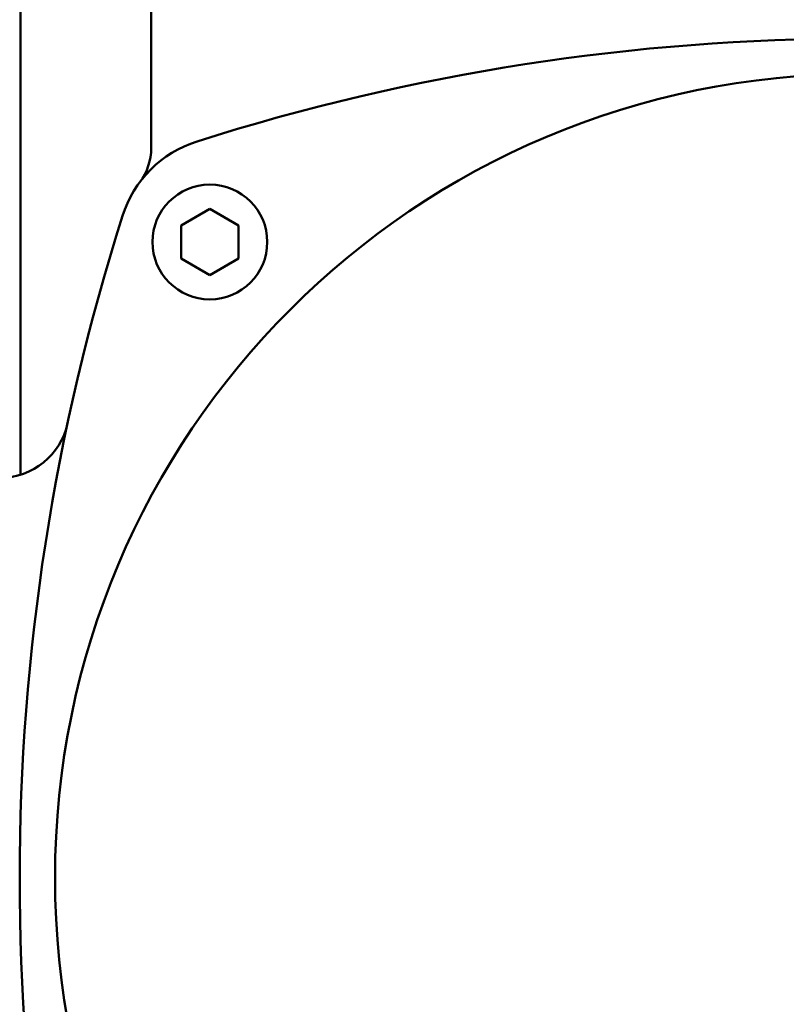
# Model space of a CAD drawing. Header units: millimetres. Extents: x 0 to 2100, y 0 to 1485.
# Tile 6 of 28: x 604 to 671, y 1035 to 1121. Entities that reach past the tile are written whole.
import ezdxf

# ---------------------------------------------------------------- set-up
doc = ezdxf.new("R2010")
doc.units = ezdxf.units.MM
doc.header["$LTSCALE"] = 5
doc.layers.add('Видимый контур (ГОСТ)', color=7, linetype='Continuous', lineweight=50)
doc.layers.add('Размер (ГОСТ)', color=7, linetype='Continuous', lineweight=25)
doc.styles.add('Обычный текст (ГОСТ)', font='GOST Common Italic.ttf')
doc.dimstyles.new('Обычный (ГОСТ)', dxfattribs={"dimscale": 5, "dimtxt": 3.5, "dimasz": 3.5, "dimexe": 1, "dimexo": 0, "dimgap": 0.5, "dimtad": 1, "dimtxsty": 'Обычный текст (ГОСТ)', "dimblk": 'Filled-1', "dimcen": 0.09, "dimdle": 15, "dimclrd": 256, "dimclre": 256, "dimclrt": 256, "dimazin": 2, "dimtfac": 0.714286, "dimtdec": 3, "dimtmove": 0, "dimatfit": 3, "dimfxl": 1, "dimtolj": 1, "dimlwd": 25, "dimlwe": 25, "dimarcsym": 0})

# ---------------------------------------------------------------- blocks, each defined once
blk = doc.blocks.new('Filled-1')
at = {"color": 0}
for p, q in [((0, 0), (-1, 0.1429)), ((-1, 0.1429), (-1, -0.1429)), ((-1, 0), (0, 0)), ((-1, -0.1429), (0, 0))]:
    blk.add_line(p, q, dxfattribs=at)
at = {"color": 0, "flags": 128}
blk.add_lwpolyline([(-1, -0.1429), (0, 0), (-1, 0.1429), (-1, -0.1429)], dxfattribs=at)
at = {"color": 0}
blk.add_solid([(-1, -0.1429), (0, 0), (-1, 0.1429), (-1, -0.1429)], dxfattribs=at)
blk = doc.blocks.new('*D9')
at = {"layer": 'Defpoints', "color": 0, "linetype": 'Continuous', "transparency": 16777216}
for p in [(997.238, 1334.252), (997.238, 1076.505), (517.238, 1049.151)]:
    blk.add_point(p, dxfattribs=at)
at = {"layer": 'Размер (ГОСТ)', "linetype": 'Continuous', "lineweight": 25, "transparency": 16777216}
for p, q in [((517.238, 1049.151), (517.238, 1339.252)), ((997.238, 1076.505), (997.238, 1339.252)), ((534.738, 1334.252), (979.738, 1334.252))]:
    blk.add_line(p, q, dxfattribs=at)
at = {"layer": 'Размер (ГОСТ)', "linetype": 'Continuous', "lineweight": 25, "transparency": 16777216, "xscale": 17.5, "yscale": 17.5, "zscale": 17.5, "rotation": 180}
blk.add_blockref('Filled-1', (517.238, 1334.252), dxfattribs=at)
at = {"layer": 'Размер (ГОСТ)', "linetype": 'Continuous', "lineweight": 25, "transparency": 16777216, "xscale": 17.5, "yscale": 17.5, "zscale": 17.5}
blk.add_blockref('Filled-1', (997.238, 1334.252), dxfattribs=at)
at = {"layer": 'Размер (ГОСТ)', "linetype": 'Continuous', "lineweight": 25, "transparency": 16777216, "insert": (738.22, 1354.252), "char_height": 17.5, "attachment_point": 1, "style": 'Обычный текст (ГОСТ)'}
blk.add_mtext('\\A1;480', dxfattribs=at)

msp = doc.modelspace()

# ---------------------------------------------------------------- linework, layer by layer
at = {"layer": 'Видимый контур (ГОСТ)'}
for p, q in [((604.238, 1081.154), (604.238, 1124.505)), ((615.619, 1109.617), (615.619, 1124.505)), ((618.228, 1102.861), (620.728, 1104.304)), ((620.728, 1104.304), (623.228, 1102.861)), ((618.228, 1099.974), (618.228, 1102.861)), ((623.228, 1102.861), (623.228, 1099.974)), ((620.728, 1098.53), (618.228, 1099.974)), ((623.228, 1099.974), (620.728, 1098.53))]:
    msp.add_line(p, q, dxfattribs=at)
for centre, radius in [((677.238, 1046.055), 70), ((620.728, 1101.417), 5)]:
    msp.add_circle(centre, radius, dxfattribs=at)
for centre, radius, start, end in [((677.238, 929.128), 190, 72.34384, 107.65616), ((622.643, 1100.649), 10, 107.65616, 162.34384), ((610.619, 1109.617), 5, 323.28362, 0), ((794.164, 1046.055), 190, 162.34384, 197.65616), ((602.464, 1086.886), 6, 270, 347.97598)]:
    msp.add_arc(centre, radius, start, end, dxfattribs=at)

# ---------------------------------------------------------------- dimensions: what is measured, and where the dimension line sits
at = {"layer": 'Размер (ГОСТ)', "linetype": 'Continuous', "lineweight": 25}
dim = msp.add_linear_dim(base=(997.238, 1334.252), p1=(517.238, 1049.151), p2=(997.238, 1076.505), dimstyle='Обычный (ГОСТ)', override={"dimgap": 0.5, "dimdec": 2, "dimtol": 0, "dimlim": 0, "dimtp": 0, "dimtm": 0, "dimtdec": 3, "dimtofl": 0, "dimatfit": 1}, dxfattribs=at)
dim.commit()
dim.dimension.update_dxf_attribs({"geometry": '*D9', "text_midpoint": (757.238, 1334.252), "dimtype": 160})

doc.saveas('drawing.dxf')
